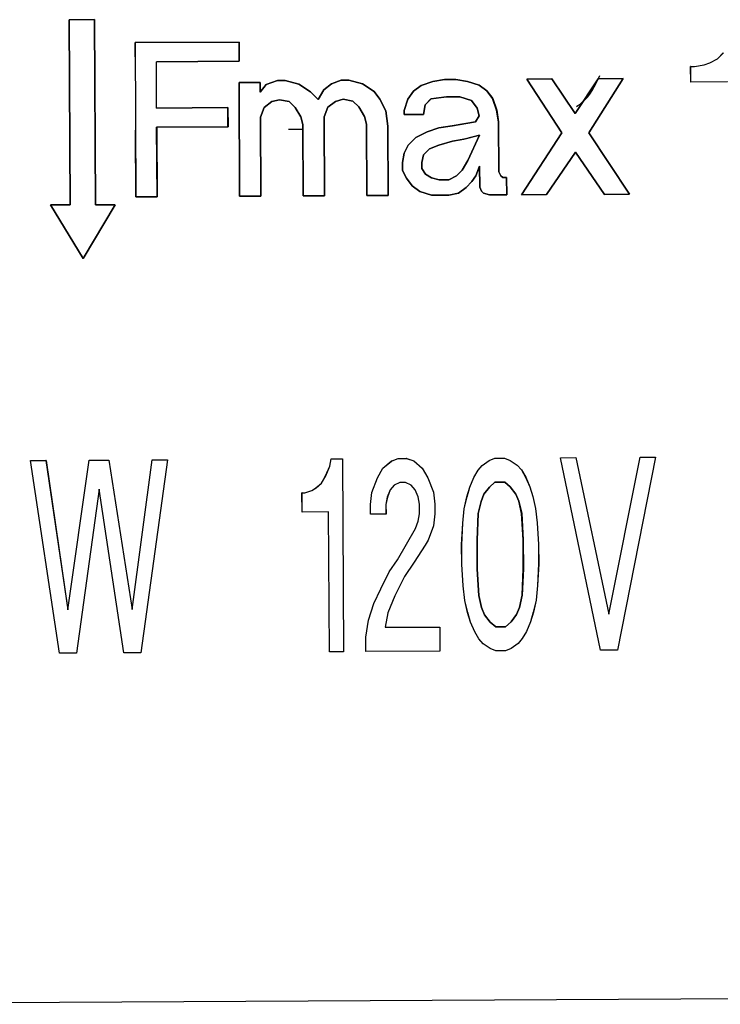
# Model space of a CAD drawing. Header units: millimetres. Extents: x -353 to -41, y 81 to 365.
# Tile 37 of 48: x -147 to -138, y 334 to 347. Entities that reach past the tile are written whole.
import ezdxf

# ---------------------------------------------------------------- set-up
doc = ezdxf.new("R2010")
doc.units = ezdxf.units.MM

msp = doc.modelspace()

# ---------------------------------------------------------------- linework, layer by layer
at = {"color": 7, "linetype": 'Continuous', "lineweight": 25}
for p, q in [((-146.15, 346.517), (-146.48, 346.515)), ((-146.48, 346.515), (-146.467, 344.115)), ((-146.479, 346.515), (-146.48, 346.515)), ((-146.479, 346.515), (-146.149, 346.517)), ((-146.467, 344.115), (-146.479, 346.515)), ((-146.137, 344.117), (-146.15, 346.517)), ((-146.15, 346.517), (-146.149, 346.517)), ((-146.149, 346.517), (-146.137, 344.117)), ((-144.275, 346.227), (-145.625, 346.219)), ((-145.625, 346.219), (-144.275, 346.227)), ((-145.625, 346.219), (-145.615, 344.219)), ((-145.625, 346.219), (-145.625, 346.219)), ((-145.624, 346.035), (-145.625, 346.219)), ((-144.274, 345.977), (-144.275, 346.227)), ((-144.275, 346.227), (-144.275, 346.227)), ((-144.275, 346.227), (-144.274, 345.977)), ((-145.349, 345.971), (-144.274, 345.977)), ((-144.274, 345.977), (-145.349, 345.971)), ((-144.274, 345.977), (-144.274, 345.977)), ((-138.173, 345.959), (-138.073, 346.009)), ((-138.173, 345.959), (-138.073, 346.009)), ((-138.073, 346.009), (-137.999, 346.085)), ((-138.073, 346.009), (-137.998, 346.085)), ((-138.073, 346.009), (-138.073, 346.009)), ((-145.346, 345.371), (-145.349, 345.971)), ((-145.349, 345.971), (-145.349, 345.971)), ((-138.422, 345.708), (-138.423, 345.908)), ((-138.423, 345.908), (-138.373, 345.908)), ((-138.422, 345.908), (-138.423, 345.908)), ((-138.422, 345.908), (-138.372, 345.908)), ((-138.421, 345.708), (-138.422, 345.908)), ((-138.373, 345.908), (-138.248, 345.933)), ((-138.372, 345.908), (-138.373, 345.908)), ((-138.372, 345.908), (-138.248, 345.933)), ((-138.248, 345.933), (-138.173, 345.959)), ((-138.248, 345.933), (-138.173, 345.959)), ((-138.248, 345.933), (-138.248, 345.933)), ((-138.173, 345.959), (-138.173, 345.959)), ((-143.777, 345.729), (-143.927, 345.678)), ((-143.927, 345.678), (-143.777, 345.729)), ((-143.677, 345.73), (-143.777, 345.729)), ((-143.777, 345.729), (-143.677, 345.73)), ((-143.777, 345.729), (-143.777, 345.729)), ((-143.502, 345.681), (-143.677, 345.73)), ((-143.677, 345.73), (-143.502, 345.681)), ((-143.677, 345.73), (-143.677, 345.73)), ((-142.952, 345.734), (-143.077, 345.683)), ((-143.077, 345.683), (-142.952, 345.734)), ((-142.852, 345.734), (-142.952, 345.734)), ((-142.952, 345.734), (-142.852, 345.734)), ((-142.952, 345.734), (-142.952, 345.734)), ((-142.677, 345.685), (-142.852, 345.734)), ((-142.852, 345.734), (-142.677, 345.685)), ((-142.852, 345.734), (-142.852, 345.734)), ((-141.615, 345.741), (-141.765, 345.715)), ((-141.764, 345.715), (-141.615, 345.741)), ((-141.465, 345.741), (-141.615, 345.741)), ((-141.615, 345.741), (-141.465, 345.741)), ((-141.615, 345.741), (-141.615, 345.741)), ((-141.315, 345.717), (-141.465, 345.741)), ((-141.465, 345.741), (-141.314, 345.717)), ((-141.465, 345.741), (-141.465, 345.741)), ((-140.222, 345.748), (-140.547, 345.746)), ((-140.547, 345.746), (-140.222, 345.748)), ((-140.547, 345.746), (-140.093, 345.049)), ((-140.093, 345.049), (-140.547, 345.746)), ((-140.547, 345.746), (-140.547, 345.746)), ((-139.919, 345.3), (-140.222, 345.748)), ((-140.222, 345.748), (-139.919, 345.3)), ((-140.222, 345.748), (-140.222, 345.748)), ((-139.622, 345.751), (-139.919, 345.3)), ((-139.919, 345.3), (-139.622, 345.751)), ((-139.743, 345.051), (-139.297, 345.753)), ((-139.297, 345.753), (-139.743, 345.051)), ((-139.297, 345.753), (-139.622, 345.751)), ((-139.622, 345.751), (-139.297, 345.753)), ((-139.622, 345.751), (-139.622, 345.751)), ((-139.297, 345.753), (-139.297, 345.753)), ((-144.002, 345.703), (-144.277, 345.702)), ((-144.277, 345.702), (-144.002, 345.703)), ((-144.277, 345.702), (-144.269, 344.227)), ((-144.277, 345.702), (-144.277, 345.702)), ((-144.269, 344.227), (-144.277, 345.702)), ((-144.002, 345.578), (-144.002, 345.703)), ((-144.002, 345.703), (-144.002, 345.703)), ((-144.002, 345.703), (-144.001, 345.578)), ((-143.927, 345.678), (-144.002, 345.578)), ((-144.001, 345.578), (-143.927, 345.678)), ((-143.927, 345.678), (-143.927, 345.678)), ((-143.352, 345.581), (-143.502, 345.681)), ((-143.502, 345.681), (-143.351, 345.581)), ((-143.502, 345.681), (-143.502, 345.681)), ((-143.177, 345.607), (-143.251, 345.482)), ((-143.251, 345.482), (-143.176, 345.607)), ((-143.077, 345.683), (-143.177, 345.607)), ((-143.177, 345.607), (-143.176, 345.607)), ((-143.176, 345.607), (-143.077, 345.683)), ((-143.077, 345.683), (-143.077, 345.683)), ((-142.527, 345.586), (-142.677, 345.685)), ((-142.677, 345.685), (-142.526, 345.586)), ((-142.677, 345.685), (-142.677, 345.685)), ((-141.914, 345.664), (-142.014, 345.589)), ((-142.014, 345.589), (-141.914, 345.664)), ((-141.765, 345.715), (-141.914, 345.664)), ((-141.914, 345.664), (-141.764, 345.715)), ((-141.914, 345.664), (-141.914, 345.664)), ((-141.765, 345.715), (-141.764, 345.715)), ((-141.164, 345.668), (-141.315, 345.717)), ((-141.315, 345.717), (-141.314, 345.717)), ((-141.314, 345.717), (-141.164, 345.668)), ((-141.064, 345.594), (-141.164, 345.668)), ((-141.164, 345.668), (-141.064, 345.594)), ((-141.164, 345.668), (-141.164, 345.668)), ((-140.989, 345.494), (-141.064, 345.594)), ((-141.064, 345.594), (-140.988, 345.494)), ((-141.064, 345.594), (-141.064, 345.594)), ((-137.947, 345.71), (-138.422, 345.708)), ((-138.421, 345.708), (-138.422, 345.708)), ((-137.946, 345.71), (-138.421, 345.708)), ((-144.002, 345.578), (-144.001, 345.578)), ((-143.851, 345.454), (-143.751, 345.479)), ((-143.751, 345.479), (-143.851, 345.454)), ((-143.751, 345.479), (-143.626, 345.455)), ((-143.626, 345.455), (-143.751, 345.479)), ((-143.751, 345.479), (-143.751, 345.479)), ((-143.251, 345.482), (-143.352, 345.581)), ((-143.352, 345.581), (-143.351, 345.581)), ((-143.351, 345.581), (-143.251, 345.482)), ((-143.251, 345.482), (-143.251, 345.482)), ((-143.026, 345.458), (-142.926, 345.484)), ((-142.926, 345.484), (-143.026, 345.458)), ((-142.926, 345.484), (-142.801, 345.459)), ((-142.801, 345.459), (-142.926, 345.484)), ((-142.926, 345.484), (-142.926, 345.484)), ((-142.451, 345.486), (-142.527, 345.586)), ((-142.527, 345.586), (-142.526, 345.586)), ((-142.526, 345.586), (-142.451, 345.486)), ((-142.375, 345.337), (-142.451, 345.486)), ((-142.451, 345.486), (-142.375, 345.337)), ((-142.451, 345.486), (-142.451, 345.486)), ((-142.089, 345.488), (-142.138, 345.338)), ((-142.137, 345.338), (-142.088, 345.488)), ((-142.014, 345.589), (-142.089, 345.488)), ((-142.089, 345.488), (-142.088, 345.488)), ((-142.088, 345.488), (-142.014, 345.589)), ((-142.014, 345.589), (-142.014, 345.589)), ((-141.863, 345.414), (-141.789, 345.49)), ((-141.788, 345.49), (-141.863, 345.414)), ((-141.789, 345.49), (-141.589, 345.516)), ((-141.789, 345.49), (-141.788, 345.49)), ((-141.588, 345.516), (-141.788, 345.49)), ((-141.589, 345.516), (-141.414, 345.517)), ((-141.589, 345.516), (-141.588, 345.516)), ((-141.413, 345.517), (-141.588, 345.516)), ((-141.414, 345.517), (-141.263, 345.467)), ((-141.414, 345.517), (-141.413, 345.517)), ((-141.263, 345.467), (-141.413, 345.517)), ((-141.263, 345.467), (-141.188, 345.368)), ((-141.188, 345.368), (-141.263, 345.467)), ((-141.263, 345.467), (-141.263, 345.467)), ((-140.938, 345.344), (-140.989, 345.494)), ((-140.989, 345.494), (-140.988, 345.494)), ((-140.988, 345.494), (-140.937, 345.344)), ((-144.421, 345.376), (-145.346, 345.371)), ((-145.346, 345.371), (-144.421, 345.376)), ((-145.346, 345.371), (-145.346, 345.371)), ((-144.42, 345.126), (-144.421, 345.376)), ((-144.421, 345.376), (-144.421, 345.376)), ((-144.421, 345.376), (-144.419, 345.126)), ((-144, 345.253), (-143.95, 345.378)), ((-143.95, 345.378), (-144, 345.253)), ((-143.95, 345.378), (-143.851, 345.454)), ((-143.851, 345.454), (-143.95, 345.378)), ((-143.95, 345.378), (-143.95, 345.378)), ((-143.851, 345.454), (-143.851, 345.454)), ((-143.626, 345.455), (-143.55, 345.38)), ((-143.55, 345.38), (-143.626, 345.455)), ((-143.626, 345.455), (-143.626, 345.455)), ((-143.55, 345.38), (-143.475, 345.256)), ((-143.475, 345.256), (-143.55, 345.38)), ((-143.55, 345.38), (-143.55, 345.38)), ((-143.175, 345.257), (-143.125, 345.383)), ((-143.125, 345.383), (-143.175, 345.257)), ((-143.125, 345.383), (-143.026, 345.458)), ((-143.026, 345.458), (-143.125, 345.383)), ((-143.125, 345.383), (-143.125, 345.383)), ((-143.026, 345.458), (-143.026, 345.458)), ((-142.801, 345.459), (-142.725, 345.385)), ((-142.725, 345.385), (-142.801, 345.459)), ((-142.801, 345.459), (-142.801, 345.459)), ((-142.725, 345.385), (-142.65, 345.26)), ((-142.65, 345.26), (-142.725, 345.385)), ((-142.725, 345.385), (-142.725, 345.385)), ((-142.349, 345.137), (-142.375, 345.337)), ((-142.375, 345.337), (-142.349, 345.137)), ((-142.375, 345.337), (-142.375, 345.337)), ((-142.138, 345.338), (-142.137, 345.288)), ((-142.138, 345.338), (-142.137, 345.338)), ((-142.137, 345.288), (-142.137, 345.338)), ((-141.887, 345.289), (-141.863, 345.414)), ((-141.863, 345.414), (-141.887, 345.289)), ((-141.863, 345.414), (-141.863, 345.414)), ((-141.188, 345.368), (-141.162, 345.268)), ((-141.162, 345.268), (-141.188, 345.368)), ((-141.188, 345.368), (-141.188, 345.368)), ((-140.912, 345.194), (-140.938, 345.344)), ((-140.938, 345.344), (-140.937, 345.344)), ((-140.937, 345.344), (-140.912, 345.194)), ((-143.994, 344.228), (-144, 345.253)), ((-144, 345.253), (-144, 345.253)), ((-144, 345.253), (-143.994, 344.228)), ((-143.475, 345.256), (-143.449, 345.156)), ((-143.449, 345.156), (-143.475, 345.256)), ((-143.475, 345.256), (-143.475, 345.256)), ((-143.169, 344.232), (-143.175, 345.257)), ((-143.175, 345.257), (-143.175, 345.257)), ((-143.175, 345.257), (-143.169, 344.232)), ((-142.65, 345.26), (-142.624, 345.16)), ((-142.624, 345.16), (-142.65, 345.26)), ((-142.65, 345.26), (-142.65, 345.26)), ((-142.137, 345.288), (-141.887, 345.289)), ((-141.887, 345.289), (-142.137, 345.288)), ((-142.137, 345.288), (-142.137, 345.288)), ((-141.887, 345.289), (-141.887, 345.289)), ((-141.162, 345.268), (-141.212, 345.193)), ((-141.212, 345.193), (-141.162, 345.268)), ((-141.162, 345.268), (-141.162, 345.268)), ((-139.919, 345.3), (-139.919, 345.3)), ((-145.615, 344.219), (-145.619, 345.084)), ((-145.345, 345.121), (-144.42, 345.126)), ((-145.34, 344.221), (-145.345, 345.121)), ((-145.344, 345.121), (-145.345, 345.121)), ((-144.419, 345.126), (-145.344, 345.121)), ((-145.344, 345.121), (-145.34, 344.221)), ((-144.42, 345.126), (-144.419, 345.126)), ((-143.637, 345.095), (-143.449, 345.096)), ((-143.449, 345.156), (-143.444, 344.231)), ((-143.449, 345.156), (-143.449, 345.156)), ((-143.444, 344.231), (-143.449, 345.156)), ((-142.624, 345.16), (-142.619, 344.235)), ((-142.624, 345.16), (-142.624, 345.16)), ((-142.619, 344.235), (-142.624, 345.16)), ((-142.344, 344.237), (-142.349, 345.137)), ((-142.349, 345.137), (-142.349, 345.137)), ((-142.349, 345.137), (-142.344, 344.237)), ((-141.687, 345.115), (-141.836, 345.064)), ((-141.836, 345.064), (-141.686, 345.115)), ((-141.512, 345.141), (-141.687, 345.115)), ((-141.687, 345.115), (-141.686, 345.115)), ((-141.686, 345.115), (-141.511, 345.141)), ((-141.212, 345.193), (-141.512, 345.141)), ((-141.512, 345.141), (-141.511, 345.141)), ((-141.511, 345.141), (-141.212, 345.193)), ((-141.212, 345.193), (-141.212, 345.193)), ((-140.909, 344.544), (-140.912, 345.194)), ((-140.912, 345.194), (-140.912, 345.194)), ((-140.912, 345.194), (-140.908, 344.544)), ((-141.986, 344.989), (-142.085, 344.888)), ((-142.085, 344.888), (-141.986, 344.989)), ((-141.836, 345.064), (-141.986, 344.989)), ((-141.986, 344.989), (-141.836, 345.064)), ((-141.986, 344.989), (-141.986, 344.989)), ((-141.836, 345.064), (-141.836, 345.064)), ((-141.511, 344.941), (-141.361, 344.967)), ((-141.36, 344.967), (-141.51, 344.941)), ((-141.361, 344.967), (-141.161, 345.018)), ((-141.36, 344.967), (-141.361, 344.967)), ((-141.161, 345.018), (-141.36, 344.967)), ((-141.161, 345.018), (-141.309, 344.692)), ((-141.309, 344.692), (-141.161, 345.018)), ((-141.161, 345.018), (-141.161, 345.018)), ((-140.093, 345.049), (-140.614, 344.246)), ((-140.614, 344.246), (-140.093, 345.049)), ((-140.093, 345.049), (-140.093, 345.049)), ((-139.214, 344.253), (-139.743, 345.051)), ((-139.743, 345.051), (-139.214, 344.253)), ((-139.743, 345.051), (-139.743, 345.051)), ((-142.085, 344.888), (-142.135, 344.788)), ((-142.135, 344.788), (-142.085, 344.888)), ((-142.085, 344.888), (-142.085, 344.888)), ((-141.885, 344.764), (-141.81, 344.84)), ((-141.81, 344.84), (-141.884, 344.764)), ((-141.81, 344.84), (-141.685, 344.89)), ((-141.685, 344.89), (-141.81, 344.84)), ((-141.81, 344.84), (-141.81, 344.84)), ((-141.685, 344.89), (-141.511, 344.941)), ((-141.51, 344.941), (-141.685, 344.89)), ((-141.685, 344.89), (-141.685, 344.89)), ((-141.51, 344.941), (-141.511, 344.941)), ((-142.135, 344.788), (-142.159, 344.663)), ((-142.159, 344.663), (-142.135, 344.788)), ((-142.135, 344.788), (-142.135, 344.788)), ((-141.909, 344.664), (-141.885, 344.764)), ((-141.884, 344.764), (-141.909, 344.664)), ((-141.884, 344.764), (-141.885, 344.764)), ((-140.289, 344.248), (-139.917, 344.8)), ((-139.917, 344.8), (-140.289, 344.248)), ((-139.917, 344.8), (-139.539, 344.252)), ((-139.539, 344.252), (-139.917, 344.8)), ((-139.917, 344.8), (-139.917, 344.8)), ((-142.159, 344.663), (-142.159, 344.563)), ((-142.159, 344.663), (-142.159, 344.663)), ((-142.158, 344.563), (-142.159, 344.663)), ((-141.909, 344.589), (-141.909, 344.664)), ((-141.909, 344.664), (-141.909, 344.664)), ((-141.909, 344.664), (-141.908, 344.589)), ((-141.858, 344.514), (-141.909, 344.589)), ((-141.908, 344.589), (-141.909, 344.589)), ((-141.908, 344.589), (-141.858, 344.514)), ((-141.309, 344.692), (-141.384, 344.567)), ((-141.383, 344.567), (-141.309, 344.692)), ((-141.309, 344.692), (-141.309, 344.692)), ((-141.208, 344.493), (-141.159, 344.618)), ((-141.159, 344.618), (-141.208, 344.493)), ((-141.159, 344.618), (-141.157, 344.343)), ((-141.159, 344.618), (-141.159, 344.618)), ((-141.157, 344.343), (-141.159, 344.618)), ((-142.159, 344.563), (-142.108, 344.463)), ((-142.159, 344.563), (-142.158, 344.563)), ((-142.108, 344.463), (-142.158, 344.563)), ((-142.108, 344.463), (-142.033, 344.363)), ((-142.032, 344.363), (-142.108, 344.463)), ((-142.108, 344.463), (-142.108, 344.463)), ((-141.783, 344.465), (-141.858, 344.514)), ((-141.858, 344.514), (-141.783, 344.465)), ((-141.858, 344.514), (-141.858, 344.514)), ((-141.683, 344.44), (-141.783, 344.465)), ((-141.783, 344.465), (-141.683, 344.44)), ((-141.783, 344.465), (-141.783, 344.465)), ((-141.458, 344.491), (-141.558, 344.441)), ((-141.558, 344.441), (-141.458, 344.491)), ((-141.384, 344.567), (-141.458, 344.491)), ((-141.458, 344.491), (-141.383, 344.567)), ((-141.458, 344.491), (-141.458, 344.491)), ((-141.383, 344.567), (-141.384, 344.567)), ((-141.258, 344.417), (-141.208, 344.493)), ((-141.208, 344.493), (-141.258, 344.417)), ((-141.208, 344.493), (-141.208, 344.493)), ((-140.883, 344.494), (-140.909, 344.544)), ((-140.909, 344.544), (-140.908, 344.544)), ((-140.908, 344.544), (-140.883, 344.494)), ((-140.858, 344.47), (-140.883, 344.494)), ((-140.883, 344.494), (-140.858, 344.47)), ((-140.883, 344.494), (-140.883, 344.494)), ((-140.808, 344.47), (-140.858, 344.47)), ((-140.858, 344.47), (-140.808, 344.47)), ((-140.858, 344.47), (-140.858, 344.47)), ((-140.807, 344.245), (-140.808, 344.47)), ((-140.808, 344.47), (-140.808, 344.47)), ((-140.808, 344.47), (-140.807, 344.245)), ((-142.033, 344.363), (-141.932, 344.289)), ((-142.033, 344.363), (-142.032, 344.363)), ((-141.932, 344.289), (-142.032, 344.363)), ((-141.558, 344.441), (-141.683, 344.44)), ((-141.683, 344.44), (-141.558, 344.441)), ((-141.683, 344.44), (-141.683, 344.44)), ((-141.558, 344.441), (-141.558, 344.441)), ((-141.432, 344.267), (-141.332, 344.342)), ((-141.332, 344.342), (-141.432, 344.267)), ((-141.258, 344.417), (-141.332, 344.342)), ((-141.332, 344.342), (-141.258, 344.417)), ((-141.332, 344.342), (-141.332, 344.342)), ((-141.258, 344.417), (-141.258, 344.417)), ((-141.157, 344.343), (-141.132, 344.293)), ((-141.132, 344.293), (-141.157, 344.343)), ((-141.157, 344.343), (-141.157, 344.343)), ((-145.615, 344.219), (-145.34, 344.221)), ((-145.34, 344.221), (-145.615, 344.219)), ((-145.615, 344.219), (-145.615, 344.219)), ((-145.34, 344.221), (-145.34, 344.221)), ((-144.269, 344.227), (-143.994, 344.228)), ((-143.994, 344.228), (-144.269, 344.227)), ((-144.269, 344.227), (-144.269, 344.227)), ((-143.994, 344.228), (-143.994, 344.228)), ((-143.444, 344.231), (-143.169, 344.232)), ((-143.169, 344.232), (-143.444, 344.231)), ((-143.444, 344.231), (-143.444, 344.231)), ((-143.169, 344.232), (-143.169, 344.232)), ((-142.619, 344.235), (-142.344, 344.237)), ((-142.344, 344.237), (-142.619, 344.235)), ((-142.619, 344.235), (-142.619, 344.235)), ((-142.344, 344.237), (-142.344, 344.237)), ((-141.932, 344.289), (-141.782, 344.24)), ((-141.782, 344.24), (-141.932, 344.289)), ((-141.932, 344.289), (-141.932, 344.289)), ((-141.782, 344.24), (-141.557, 344.241)), ((-141.557, 344.241), (-141.782, 344.24)), ((-141.782, 344.24), (-141.782, 344.24)), ((-141.557, 344.241), (-141.432, 344.267)), ((-141.432, 344.267), (-141.557, 344.241)), ((-141.557, 344.241), (-141.557, 344.241)), ((-141.432, 344.267), (-141.432, 344.267)), ((-141.132, 344.293), (-141.107, 344.268)), ((-141.107, 344.268), (-141.132, 344.293)), ((-141.132, 344.293), (-141.132, 344.293)), ((-141.107, 344.268), (-141.032, 344.244)), ((-141.032, 344.244), (-141.107, 344.268)), ((-141.107, 344.268), (-141.107, 344.268)), ((-141.032, 344.244), (-140.807, 344.245)), ((-140.807, 344.245), (-141.032, 344.244)), ((-141.032, 344.244), (-141.032, 344.244)), ((-140.807, 344.245), (-140.807, 344.245)), ((-140.614, 344.246), (-140.289, 344.248)), ((-140.289, 344.248), (-140.614, 344.246)), ((-140.614, 344.246), (-140.614, 344.246)), ((-140.289, 344.248), (-140.289, 344.248)), ((-139.539, 344.252), (-139.214, 344.253)), ((-139.214, 344.253), (-139.539, 344.252)), ((-139.539, 344.252), (-139.539, 344.252)), ((-139.214, 344.253), (-139.214, 344.253)), ((-146.467, 344.115), (-146.72, 344.114)), ((-146.72, 344.114), (-146.467, 344.115)), ((-146.72, 344.114), (-146.298, 343.419)), ((-146.298, 343.419), (-146.72, 344.114)), ((-146.72, 344.114), (-146.72, 344.114)), ((-146.467, 344.115), (-146.467, 344.115)), ((-146.298, 343.419), (-145.883, 344.118)), ((-145.883, 344.118), (-146.298, 343.419)), ((-145.883, 344.118), (-146.137, 344.117)), ((-146.137, 344.117), (-145.883, 344.118)), ((-146.137, 344.117), (-146.137, 344.117)), ((-145.883, 344.118), (-145.883, 344.118)), ((-146.298, 343.419), (-146.298, 343.419)), ((-146.979, 340.801), (-146.78, 340.802)), ((-146.979, 340.801), (-146.779, 340.802)), ((-146.603, 338.303), (-146.979, 340.801)), ((-146.979, 340.801), (-146.979, 340.801)), ((-146.603, 338.303), (-146.979, 340.801)), ((-146.78, 340.802), (-146.498, 338.866)), ((-146.779, 340.802), (-146.78, 340.802)), ((-146.779, 340.802), (-146.497, 338.866)), ((-146.498, 338.866), (-146.218, 340.805)), ((-146.497, 338.866), (-146.218, 340.805)), ((-146.218, 340.805), (-145.964, 340.806)), ((-146.218, 340.805), (-145.964, 340.806)), ((-146.218, 340.805), (-146.218, 340.805)), ((-145.964, 340.806), (-145.664, 338.87)), ((-145.964, 340.806), (-145.964, 340.806)), ((-145.964, 340.806), (-145.664, 338.87)), ((-145.664, 338.87), (-145.402, 340.809)), ((-145.664, 338.87), (-145.402, 340.809)), ((-145.203, 340.81), (-145.552, 338.308)), ((-145.203, 340.81), (-145.552, 338.308)), ((-145.402, 340.809), (-145.203, 340.81)), ((-145.402, 340.809), (-145.203, 340.81)), ((-145.402, 340.809), (-145.402, 340.809)), ((-145.203, 340.81), (-145.203, 340.81)), ((-143.1, 340.728), (-143.082, 340.822)), ((-143.1, 340.728), (-143.082, 340.822)), ((-143.082, 340.822), (-142.937, 340.822)), ((-143.082, 340.822), (-143.082, 340.822)), ((-143.082, 340.822), (-142.937, 340.822)), ((-142.937, 340.822), (-142.924, 338.322)), ((-142.937, 340.822), (-142.937, 340.822)), ((-142.937, 340.822), (-142.924, 338.322)), ((-142.411, 340.7), (-142.303, 340.794)), ((-142.411, 340.7), (-142.302, 340.794)), ((-142.303, 340.794), (-142.212, 340.826)), ((-142.302, 340.794), (-142.303, 340.794)), ((-142.302, 340.794), (-142.212, 340.826)), ((-142.212, 340.826), (-142.104, 340.827)), ((-142.212, 340.826), (-142.103, 340.827)), ((-142.212, 340.826), (-142.212, 340.826)), ((-142.104, 340.827), (-142.013, 340.796)), ((-142.103, 340.827), (-142.104, 340.827)), ((-142.103, 340.827), (-142.013, 340.796)), ((-142.013, 340.796), (-141.904, 340.703)), ((-142.013, 340.796), (-142.013, 340.796)), ((-142.013, 340.796), (-141.903, 340.703)), ((-141.124, 340.738), (-141.034, 340.801)), ((-141.124, 340.738), (-141.034, 340.801)), ((-141.034, 340.801), (-140.962, 340.833)), ((-141.034, 340.801), (-140.961, 340.833)), ((-141.034, 340.801), (-141.034, 340.801)), ((-140.962, 340.833), (-140.835, 340.833)), ((-140.961, 340.833), (-140.962, 340.833)), ((-140.961, 340.833), (-140.835, 340.833)), ((-140.835, 340.833), (-140.762, 340.803)), ((-140.835, 340.833), (-140.835, 340.833)), ((-140.835, 340.833), (-140.762, 340.803)), ((-140.762, 340.803), (-140.671, 340.741)), ((-140.762, 340.803), (-140.762, 340.803)), ((-140.762, 340.803), (-140.671, 340.741)), ((-140.671, 340.741), (-140.617, 340.678)), ((-140.671, 340.741), (-140.671, 340.741)), ((-140.671, 340.741), (-140.616, 340.678)), ((-140.11, 340.837), (-139.91, 340.838)), ((-140.11, 340.837), (-139.91, 340.838)), ((-139.589, 338.34), (-140.11, 340.837)), ((-140.11, 340.837), (-140.11, 340.837)), ((-139.589, 338.34), (-140.11, 340.837)), ((-139.91, 340.838), (-139.483, 338.809)), ((-139.91, 340.838), (-139.91, 340.838)), ((-139.91, 340.838), (-139.483, 338.809)), ((-139.483, 338.809), (-139.077, 340.843)), ((-139.483, 338.809), (-139.076, 340.843)), ((-138.877, 340.844), (-139.372, 338.341)), ((-138.877, 340.844), (-139.371, 338.341)), ((-139.077, 340.843), (-138.877, 340.844)), ((-139.076, 340.843), (-139.077, 340.843)), ((-139.076, 340.843), (-138.877, 340.844)), ((-138.877, 340.844), (-138.877, 340.844)), ((-143.154, 340.602), (-143.1, 340.728)), ((-143.153, 340.602), (-143.1, 340.728)), ((-143.1, 340.728), (-143.1, 340.728)), ((-142.483, 340.575), (-142.411, 340.7)), ((-142.483, 340.575), (-142.411, 340.7)), ((-142.411, 340.7), (-142.411, 340.7)), ((-141.904, 340.703), (-141.83, 340.578)), ((-141.903, 340.703), (-141.904, 340.703)), ((-141.903, 340.703), (-141.83, 340.578)), ((-141.232, 340.581), (-141.178, 340.675)), ((-141.232, 340.581), (-141.178, 340.675)), ((-141.178, 340.675), (-141.124, 340.738)), ((-141.178, 340.675), (-141.124, 340.738)), ((-141.178, 340.675), (-141.178, 340.675)), ((-141.124, 340.738), (-141.124, 340.738)), ((-140.617, 340.678), (-140.562, 340.585)), ((-140.616, 340.678), (-140.617, 340.678)), ((-140.616, 340.678), (-140.561, 340.585)), ((-143.28, 340.446), (-143.208, 340.508)), ((-143.279, 340.446), (-143.207, 340.508)), ((-143.208, 340.508), (-143.154, 340.602)), ((-143.207, 340.508), (-143.208, 340.508)), ((-143.207, 340.508), (-143.153, 340.602)), ((-143.154, 340.602), (-143.153, 340.602)), ((-142.554, 340.387), (-142.483, 340.575)), ((-142.554, 340.387), (-142.483, 340.575)), ((-142.483, 340.575), (-142.483, 340.575)), ((-142.193, 340.514), (-142.265, 340.482)), ((-142.192, 340.514), (-142.265, 340.482)), ((-142.12, 340.514), (-142.193, 340.514)), ((-142.192, 340.514), (-142.193, 340.514)), ((-142.12, 340.514), (-142.192, 340.514)), ((-142.047, 340.483), (-142.12, 340.514)), ((-142.12, 340.514), (-142.12, 340.514)), ((-142.047, 340.483), (-142.12, 340.514)), ((-141.83, 340.578), (-141.757, 340.391)), ((-141.83, 340.578), (-141.83, 340.578)), ((-141.83, 340.578), (-141.757, 340.391)), ((-141.286, 340.456), (-141.232, 340.581)), ((-141.286, 340.456), (-141.232, 340.581)), ((-141.232, 340.581), (-141.232, 340.581)), ((-140.96, 340.52), (-141.032, 340.457)), ((-141.032, 340.457), (-140.96, 340.52)), ((-140.833, 340.521), (-140.96, 340.52)), ((-140.96, 340.52), (-140.833, 340.521)), ((-140.96, 340.52), (-140.96, 340.52)), ((-140.76, 340.459), (-140.833, 340.521)), ((-140.833, 340.521), (-140.833, 340.521)), ((-140.833, 340.521), (-140.76, 340.459)), ((-140.562, 340.585), (-140.507, 340.46)), ((-140.561, 340.585), (-140.562, 340.585)), ((-140.561, 340.585), (-140.506, 340.46)), ((-146.089, 340.431), (-146.386, 338.304)), ((-146.089, 340.431), (-146.386, 338.304)), ((-145.77, 338.307), (-146.089, 340.431)), ((-146.089, 340.431), (-146.089, 340.431)), ((-145.769, 338.307), (-146.089, 340.431)), ((-143.459, 340.132), (-143.461, 340.382)), ((-143.461, 340.382), (-143.424, 340.382)), ((-143.46, 340.382), (-143.461, 340.382)), ((-143.46, 340.382), (-143.424, 340.382)), ((-143.459, 340.132), (-143.46, 340.382)), ((-143.424, 340.382), (-143.334, 340.414)), ((-143.424, 340.382), (-143.334, 340.414)), ((-143.424, 340.382), (-143.424, 340.382)), ((-143.334, 340.414), (-143.28, 340.446)), ((-143.334, 340.414), (-143.279, 340.446)), ((-143.334, 340.414), (-143.334, 340.414)), ((-143.279, 340.446), (-143.28, 340.446)), ((-142.572, 340.231), (-142.554, 340.387)), ((-142.571, 340.231), (-142.554, 340.387)), ((-142.554, 340.387), (-142.554, 340.387)), ((-142.319, 340.419), (-142.355, 340.325)), ((-142.319, 340.419), (-142.354, 340.325)), ((-142.265, 340.482), (-142.319, 340.419)), ((-142.265, 340.482), (-142.319, 340.419)), ((-142.319, 340.419), (-142.319, 340.419)), ((-142.265, 340.482), (-142.265, 340.482)), ((-141.993, 340.421), (-142.047, 340.483)), ((-142.047, 340.483), (-142.047, 340.483)), ((-141.992, 340.421), (-142.047, 340.483)), ((-141.956, 340.328), (-141.993, 340.421)), ((-141.992, 340.421), (-141.993, 340.421)), ((-141.956, 340.328), (-141.992, 340.421)), ((-141.757, 340.391), (-141.738, 340.235)), ((-141.757, 340.391), (-141.757, 340.391)), ((-141.757, 340.391), (-141.738, 340.235)), ((-141.322, 340.331), (-141.286, 340.456)), ((-141.321, 340.331), (-141.286, 340.456)), ((-141.286, 340.456), (-141.286, 340.456)), ((-141.104, 340.363), (-141.14, 340.269)), ((-141.14, 340.269), (-141.104, 340.363)), ((-141.032, 340.457), (-141.104, 340.363)), ((-141.104, 340.363), (-141.032, 340.457)), ((-141.104, 340.363), (-141.104, 340.363)), ((-141.032, 340.457), (-141.032, 340.457)), ((-140.687, 340.366), (-140.76, 340.459)), ((-140.76, 340.459), (-140.76, 340.459)), ((-140.76, 340.459), (-140.687, 340.366)), ((-140.651, 340.272), (-140.687, 340.366)), ((-140.687, 340.366), (-140.687, 340.366)), ((-140.687, 340.366), (-140.65, 340.272)), ((-140.507, 340.46), (-140.47, 340.335)), ((-140.506, 340.46), (-140.507, 340.46)), ((-140.506, 340.46), (-140.469, 340.335)), ((-142.571, 340.106), (-142.572, 340.231)), ((-142.571, 340.231), (-142.572, 340.231)), ((-142.571, 340.106), (-142.571, 340.231)), ((-142.355, 340.325), (-142.372, 340.232)), ((-142.354, 340.325), (-142.372, 340.232)), ((-142.372, 340.232), (-142.372, 340.107)), ((-142.372, 340.232), (-142.372, 340.232)), ((-142.372, 340.232), (-142.371, 340.107)), ((-142.354, 340.325), (-142.355, 340.325)), ((-141.937, 340.234), (-141.956, 340.328)), ((-141.956, 340.328), (-141.956, 340.328)), ((-141.937, 340.234), (-141.956, 340.328)), ((-141.937, 340.109), (-141.937, 340.234)), ((-141.937, 340.234), (-141.937, 340.234)), ((-141.936, 340.109), (-141.937, 340.234)), ((-141.738, 340.235), (-141.737, 340.11)), ((-141.738, 340.235), (-141.738, 340.235)), ((-141.738, 340.235), (-141.737, 340.11)), ((-141.357, 340.174), (-141.322, 340.331)), ((-141.357, 340.174), (-141.321, 340.331)), ((-141.321, 340.331), (-141.322, 340.331)), ((-141.14, 340.269), (-141.175, 340.113)), ((-141.175, 340.113), (-141.14, 340.269)), ((-141.14, 340.269), (-141.14, 340.269)), ((-140.614, 340.116), (-140.651, 340.272)), ((-140.65, 340.272), (-140.651, 340.272)), ((-140.65, 340.272), (-140.613, 340.116)), ((-140.47, 340.335), (-140.433, 340.179)), ((-140.469, 340.335), (-140.47, 340.335)), ((-140.469, 340.335), (-140.432, 340.179)), ((-143.115, 340.134), (-143.459, 340.132)), ((-143.115, 340.134), (-143.459, 340.132)), ((-143.459, 340.132), (-143.459, 340.132)), ((-143.105, 338.321), (-143.115, 340.134)), ((-143.115, 340.134), (-143.115, 340.134)), ((-143.105, 338.321), (-143.115, 340.134)), ((-142.372, 340.107), (-142.571, 340.106)), ((-142.371, 340.107), (-142.571, 340.106)), ((-142.571, 340.106), (-142.571, 340.106)), ((-142.371, 340.107), (-142.372, 340.107)), ((-141.954, 340.015), (-141.937, 340.109)), ((-141.954, 340.015), (-141.936, 340.109)), ((-141.936, 340.109), (-141.937, 340.109)), ((-141.737, 340.11), (-141.755, 339.954)), ((-141.737, 340.11), (-141.754, 339.954)), ((-141.737, 340.11), (-141.737, 340.11)), ((-141.374, 339.987), (-141.357, 340.174)), ((-141.374, 339.987), (-141.357, 340.174)), ((-141.357, 340.174), (-141.357, 340.174)), ((-141.175, 340.113), (-141.192, 339.769)), ((-141.191, 339.769), (-141.175, 340.113)), ((-141.175, 340.113), (-141.175, 340.113)), ((-140.594, 339.772), (-140.614, 340.116)), ((-140.613, 340.116), (-140.614, 340.116)), ((-140.613, 340.116), (-140.593, 339.772)), ((-140.433, 340.179), (-140.413, 339.992)), ((-140.432, 340.179), (-140.433, 340.179)), ((-140.432, 340.179), (-140.413, 339.992)), ((-141.99, 339.921), (-141.954, 340.015)), ((-141.99, 339.921), (-141.954, 340.015)), ((-141.954, 340.015), (-141.954, 340.015)), ((-141.391, 339.706), (-141.374, 339.987)), ((-141.39, 339.706), (-141.374, 339.987)), ((-141.374, 339.987), (-141.374, 339.987)), ((-140.413, 339.992), (-140.394, 339.711)), ((-140.413, 339.992), (-140.413, 339.992)), ((-140.413, 339.992), (-140.394, 339.711)), ((-142.223, 339.514), (-141.99, 339.921)), ((-142.223, 339.514), (-141.99, 339.921)), ((-141.99, 339.921), (-141.99, 339.921)), ((-141.755, 339.954), (-141.826, 339.766)), ((-141.754, 339.954), (-141.826, 339.766)), ((-141.754, 339.954), (-141.755, 339.954)), ((-141.826, 339.766), (-141.862, 339.703)), ((-141.826, 339.766), (-141.862, 339.703)), ((-141.826, 339.766), (-141.826, 339.766)), ((-141.192, 339.769), (-141.19, 339.394)), ((-141.191, 339.769), (-141.192, 339.769)), ((-141.189, 339.394), (-141.191, 339.769)), ((-140.592, 339.397), (-140.594, 339.772)), ((-140.593, 339.772), (-140.594, 339.772)), ((-140.593, 339.772), (-140.591, 339.397)), ((-141.862, 339.703), (-142.006, 339.484)), ((-141.862, 339.703), (-142.006, 339.484)), ((-141.862, 339.703), (-141.862, 339.703)), ((-141.389, 339.456), (-141.391, 339.706)), ((-141.39, 339.706), (-141.391, 339.706)), ((-141.389, 339.456), (-141.39, 339.706)), ((-140.394, 339.711), (-140.393, 339.461)), ((-140.394, 339.711), (-140.394, 339.711)), ((-140.394, 339.711), (-140.392, 339.461)), ((-142.331, 339.357), (-142.223, 339.514)), ((-142.331, 339.357), (-142.223, 339.514)), ((-142.223, 339.514), (-142.223, 339.514)), ((-142.006, 339.484), (-142.132, 339.295)), ((-142.006, 339.484), (-142.131, 339.295)), ((-142.006, 339.484), (-142.006, 339.484)), ((-142.439, 339.137), (-142.331, 339.357)), ((-142.439, 339.137), (-142.331, 339.357)), ((-142.331, 339.357), (-142.331, 339.357)), ((-141.37, 339.174), (-141.389, 339.456)), ((-141.389, 339.456), (-141.389, 339.456)), ((-141.37, 339.174), (-141.389, 339.456)), ((-141.19, 339.394), (-141.17, 339.05)), ((-141.189, 339.394), (-141.19, 339.394)), ((-141.169, 339.05), (-141.189, 339.394)), ((-140.608, 339.053), (-140.592, 339.397)), ((-140.591, 339.397), (-140.608, 339.053)), ((-140.591, 339.397), (-140.592, 339.397)), ((-140.393, 339.461), (-140.409, 339.179)), ((-140.392, 339.461), (-140.409, 339.179)), ((-140.393, 339.461), (-140.392, 339.461)), ((-142.132, 339.295), (-142.257, 339.045)), ((-142.131, 339.295), (-142.257, 339.045)), ((-142.131, 339.295), (-142.132, 339.295)), ((-142.529, 338.949), (-142.439, 339.137)), ((-142.528, 338.949), (-142.439, 339.137)), ((-142.439, 339.137), (-142.439, 339.137)), ((-141.351, 338.987), (-141.37, 339.174)), ((-141.37, 339.174), (-141.37, 339.174)), ((-141.35, 338.987), (-141.37, 339.174)), ((-140.409, 339.179), (-140.426, 338.992)), ((-140.409, 339.179), (-140.426, 338.992)), ((-140.409, 339.179), (-140.409, 339.179)), ((-142.257, 339.045), (-142.347, 338.825)), ((-142.257, 339.045), (-142.346, 338.825)), ((-142.257, 339.045), (-142.257, 339.045)), ((-141.314, 338.831), (-141.351, 338.987)), ((-141.35, 338.987), (-141.351, 338.987)), ((-141.313, 338.831), (-141.35, 338.987)), ((-141.17, 339.05), (-141.133, 338.894)), ((-141.169, 339.05), (-141.17, 339.05)), ((-141.132, 338.894), (-141.169, 339.05)), ((-140.643, 338.897), (-140.608, 339.053)), ((-140.608, 339.053), (-140.643, 338.897)), ((-140.608, 339.053), (-140.608, 339.053)), ((-140.426, 338.992), (-140.462, 338.835)), ((-140.426, 338.992), (-140.461, 338.835)), ((-140.426, 338.992), (-140.426, 338.992)), ((-146.497, 338.866), (-146.498, 338.866)), ((-145.664, 338.87), (-145.664, 338.87)), ((-142.6, 338.73), (-142.529, 338.949)), ((-142.6, 338.73), (-142.528, 338.949)), ((-142.528, 338.949), (-142.529, 338.949)), ((-142.347, 338.825), (-142.382, 338.638)), ((-142.346, 338.825), (-142.382, 338.638)), ((-142.346, 338.825), (-142.347, 338.825)), ((-141.277, 338.706), (-141.314, 338.831)), ((-141.313, 338.831), (-141.314, 338.831)), ((-141.276, 338.706), (-141.313, 338.831)), ((-141.133, 338.894), (-141.096, 338.801)), ((-141.132, 338.894), (-141.133, 338.894)), ((-141.096, 338.801), (-141.132, 338.894)), ((-140.679, 338.803), (-140.643, 338.897)), ((-140.643, 338.897), (-140.679, 338.803)), ((-140.643, 338.897), (-140.643, 338.897)), ((-140.462, 338.835), (-140.497, 338.71)), ((-140.461, 338.835), (-140.497, 338.71)), ((-140.461, 338.835), (-140.462, 338.835)), ((-142.635, 338.511), (-142.6, 338.73)), ((-142.635, 338.511), (-142.6, 338.73)), ((-142.6, 338.73), (-142.6, 338.73)), ((-141.222, 338.581), (-141.277, 338.706)), ((-141.276, 338.706), (-141.277, 338.706)), ((-141.221, 338.581), (-141.276, 338.706)), ((-141.096, 338.801), (-141.023, 338.707)), ((-141.096, 338.801), (-141.096, 338.801)), ((-141.023, 338.707), (-141.096, 338.801)), ((-141.023, 338.707), (-140.95, 338.645)), ((-141.023, 338.707), (-141.023, 338.707)), ((-140.95, 338.645), (-141.023, 338.707)), ((-140.823, 338.646), (-140.751, 338.709)), ((-140.751, 338.709), (-140.823, 338.646)), ((-140.751, 338.709), (-140.679, 338.803)), ((-140.679, 338.803), (-140.751, 338.709)), ((-140.751, 338.709), (-140.751, 338.709)), ((-140.679, 338.803), (-140.679, 338.803)), ((-140.497, 338.71), (-140.551, 338.585)), ((-140.497, 338.71), (-140.551, 338.585)), ((-140.497, 338.71), (-140.497, 338.71)), ((-139.483, 338.809), (-139.483, 338.809)), ((-142.382, 338.638), (-141.675, 338.642)), ((-142.382, 338.638), (-141.675, 338.642)), ((-142.382, 338.638), (-142.382, 338.638)), ((-141.675, 338.642), (-141.673, 338.329)), ((-141.675, 338.642), (-141.675, 338.642)), ((-141.675, 338.642), (-141.673, 338.329)), ((-141.167, 338.488), (-141.222, 338.581)), ((-141.221, 338.581), (-141.222, 338.581)), ((-141.167, 338.488), (-141.221, 338.581)), ((-140.95, 338.645), (-140.823, 338.646)), ((-140.823, 338.646), (-140.95, 338.645)), ((-140.95, 338.645), (-140.95, 338.645)), ((-140.823, 338.646), (-140.823, 338.646)), ((-140.551, 338.585), (-140.605, 338.491)), ((-140.551, 338.585), (-140.605, 338.491)), ((-140.551, 338.585), (-140.551, 338.585)), ((-142.634, 338.324), (-142.635, 338.511)), ((-142.635, 338.511), (-142.635, 338.511)), ((-142.634, 338.324), (-142.635, 338.511)), ((-141.112, 338.426), (-141.167, 338.488)), ((-141.167, 338.488), (-141.167, 338.488)), ((-141.112, 338.426), (-141.167, 338.488)), ((-140.605, 338.491), (-140.659, 338.428)), ((-140.605, 338.491), (-140.659, 338.428)), ((-140.605, 338.491), (-140.605, 338.491)), ((-142.924, 338.322), (-143.105, 338.321)), ((-142.924, 338.322), (-143.105, 338.321)), ((-143.105, 338.321), (-143.105, 338.321)), ((-142.924, 338.322), (-142.924, 338.322)), ((-141.673, 338.329), (-142.634, 338.324)), ((-141.673, 338.329), (-142.634, 338.324)), ((-142.634, 338.324), (-142.634, 338.324)), ((-141.673, 338.329), (-141.673, 338.329)), ((-141.021, 338.364), (-141.112, 338.426)), ((-141.112, 338.426), (-141.112, 338.426)), ((-141.021, 338.364), (-141.112, 338.426)), ((-140.948, 338.333), (-141.021, 338.364)), ((-141.021, 338.364), (-141.021, 338.364)), ((-140.948, 338.333), (-141.021, 338.364)), ((-140.822, 338.334), (-140.948, 338.333)), ((-140.821, 338.334), (-140.948, 338.333)), ((-140.948, 338.333), (-140.948, 338.333)), ((-140.749, 338.365), (-140.822, 338.334)), ((-140.821, 338.334), (-140.822, 338.334)), ((-140.749, 338.365), (-140.821, 338.334)), ((-140.659, 338.428), (-140.749, 338.365)), ((-140.659, 338.428), (-140.749, 338.365)), ((-140.749, 338.365), (-140.749, 338.365)), ((-140.659, 338.428), (-140.659, 338.428)), ((-139.372, 338.341), (-139.589, 338.34)), ((-139.371, 338.341), (-139.589, 338.34)), ((-139.589, 338.34), (-139.589, 338.34)), ((-139.371, 338.341), (-139.372, 338.341)), ((-146.386, 338.304), (-146.603, 338.303)), ((-146.386, 338.304), (-146.603, 338.303)), ((-146.603, 338.303), (-146.603, 338.303)), ((-146.386, 338.304), (-146.386, 338.304)), ((-145.552, 338.308), (-145.77, 338.307)), ((-145.77, 338.307), (-145.769, 338.307)), ((-145.552, 338.308), (-145.769, 338.307)), ((-145.552, 338.308), (-145.552, 338.308)), ((-132.984, 333.847), (-151.189, 333.75)), ((-132.984, 333.847), (-151.189, 333.75))]:
    msp.add_line(p, q, dxfattribs=at)
msp.add_open_spline([(-139.902, 345.393), (-139.88, 345.407), (-139.735, 345.498), (-139.662, 345.659), (-139.6, 345.795)], degree=3, knots=[0, 0, 0, 0, 0.156498, 1, 1, 1, 1], dxfattribs=at)

doc.saveas('drawing.dxf')
